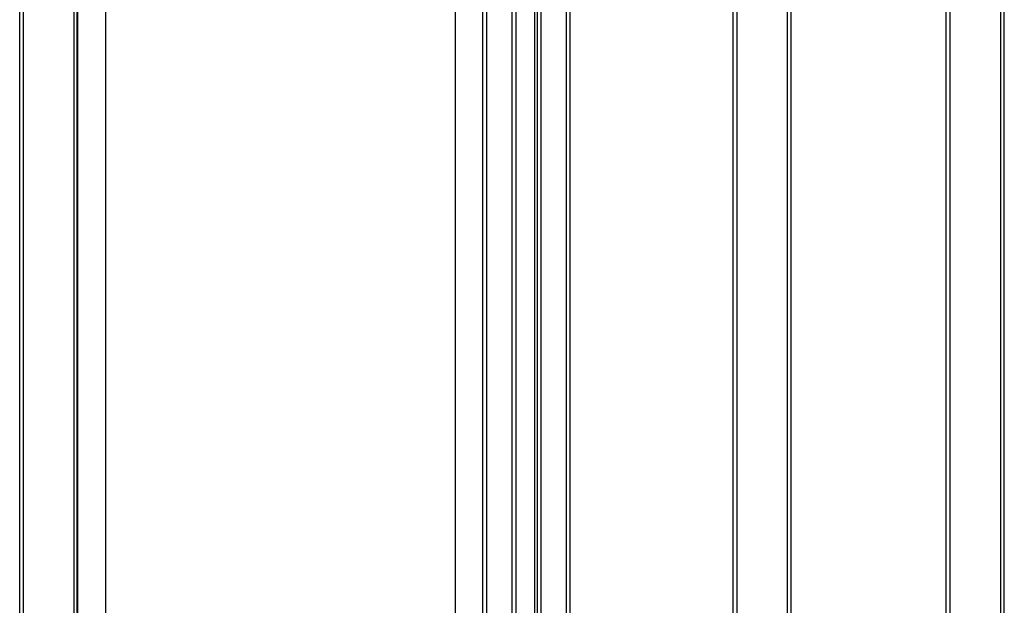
# Model space of a CAD drawing. Header units: millimetres. Extents: x -626 to 636, y -726 to 753.
# Tile 68 of 84: x 552 to 636, y 133 to 184. Entities that reach past the tile are written whole.
import ezdxf

# ---------------------------------------------------------------- set-up
doc = ezdxf.new("R2010")
doc.units = ezdxf.units.MM
doc.layers.add('MAIN-1', color=7, linetype='Continuous')
doc.layers.add('MAIN-2', color=7, linetype='Continuous')

msp = doc.modelspace()

# ---------------------------------------------------------------- linework, layer by layer
at = {"layer": 'MAIN-1'}
for p, q in [((595.8, 439.277), (595.8, -552.322)), ((636.146, 77.131), (636.146, 236.131)), ((635.811, 235.516), (635.811, 76.507)), ((631.147, 78.945), (631.147, 230.731)), ((617.511, 60.658), (617.511, 219.668)), ((617.846, 62.306), (617.846, 219.27)), ((612.848, 62.365), (612.848, 214.883)), ((598.536, 44.225), (598.536, 203.235)), ((598.871, 45.873), (598.871, 202.837))]:
    msp.add_line(p, q, dxfattribs=at)
at = {"layer": 'MAIN-2'}
for p, q in [((588.969, 434.032), (588.969, -548.907)), ((556.493, 410.931), (556.493, -507.056)), ((558.993, -504.891), (558.993, 351.336)), ((551.581, 101.914), (551.581, 257.296)), ((551.916, 102.829), (551.916, 257.631)), ((556.579, 101.914), (556.579, 257.296)), ((556.245, 256.381), (556.245, 101.579)), ((591.699, 91.344), (591.699, 246.146)), ((591.364, 90.43), (591.364, 245.811)), ((596.362, 90.43), (596.362, 245.811)), ((596.028, 244.897), (596.028, 90.095)), ((631.482, 79.86), (631.482, 234.662)), ((613.182, 220.917), (613.182, 61.908)), ((594.207, 204.485), (594.207, 45.475)), ((593.873, 45.873), (593.873, 202.837))]:
    msp.add_line(p, q, dxfattribs=at)

doc.saveas('drawing.dxf')
